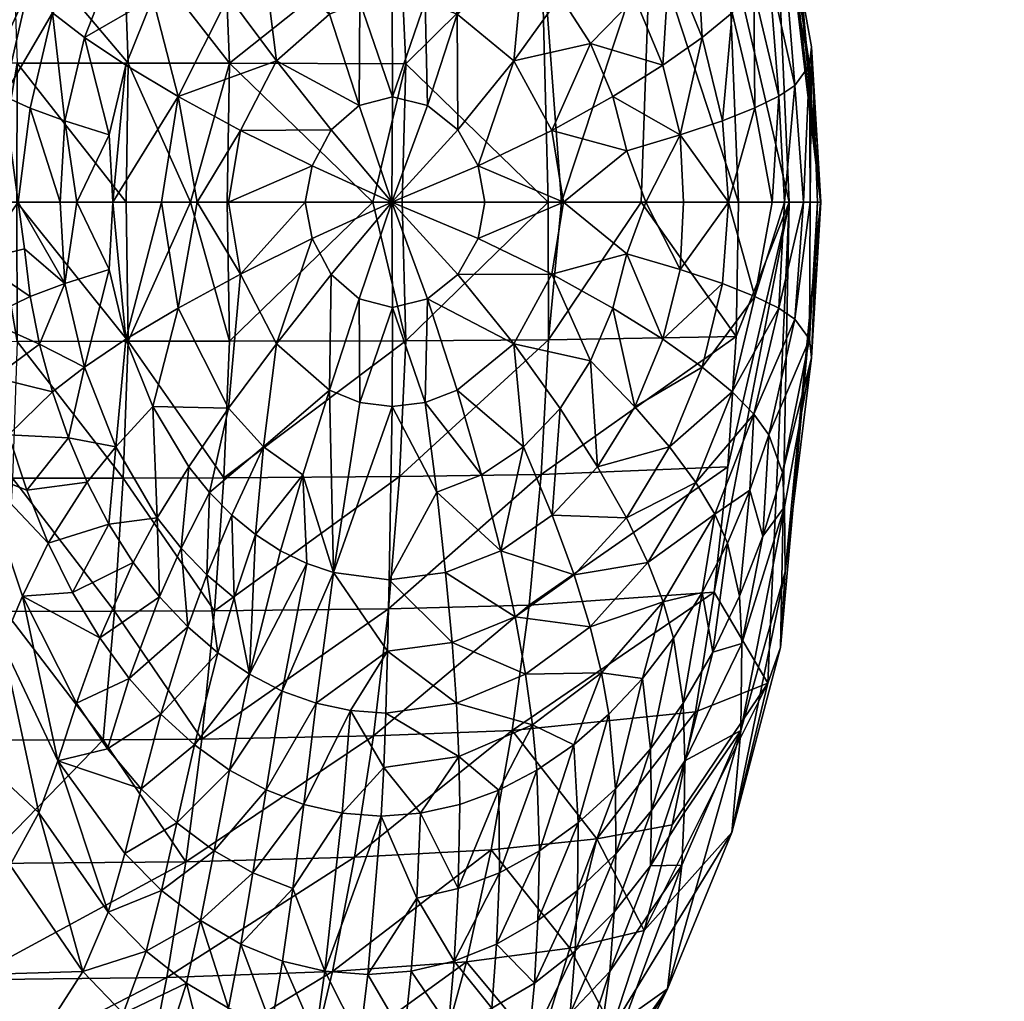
# Model space of a CAD drawing. Extents: x -0.031 to 0.115, y -0.13 to 0.13.
# Tile 24 of 256: x 0.03638 to 0.04208, y 0.00671 to 0.01239. Entities that reach past the tile are written whole.
import ezdxf

# ---------------------------------------------------------------- set-up
doc = ezdxf.new("R2010")
doc.units = 0
doc.layers.add('mesh', color=7, linetype='CONTINUOUS')

msp = doc.modelspace()

# ---------------------------------------------------------------- meshes
at = {"layer": 'mesh'}
mesh = msp.add_polyface(dxfattribs=at)
corners = [(0.0409647, 0.0104379, 0.0414145), (0.0410175, 0.0113383, 0.0391534), (0.0408125, 0.0091979, 0.0391653), (0.0410176, 0.0113383, 0.0410742), (0.0409995, 0.0113383, 0.0414094), (0.0409525, 0.0105449, 0.0421916), (0.0409576, 0.0113383, 0.0421854), (0.0408681, 0.0106618, 0.0429085), (0.0409187, 0.0113383, 0.0429054), (0.0407745, 0.0107249, 0.0432371), (0.0408075, 0.0113383, 0.0432291), (0.0406827, 0.0094058, 0.0421998), (0.040796, 0.0097726, 0.0421967), (0.040809, 0.009574, 0.0414203), (0.0407853, 0.0087599, 0.033473), (0.0410171, 0.0113383, 0.0317573), (0.0408352, 0.0113383, 0.0286405), (0.0410172, 0.0113383, 0.0333968), (0.040717, 0.0099923, 0.0429129), (0.0409647, 0.0122387, 0.0414145), (0.040796, 0.0129039, 0.0421967), (0.040809, 0.0131025, 0.0414203), (0.0409525, 0.0121316, 0.0421916), (0.0406827, 0.0132707, 0.0421998), (0.0408681, 0.0120147, 0.0429085), (0.0407745, 0.0119516, 0.0432371), (0.0407367, 0.0113383, 0.0434353), (0.040717, 0.0126842, 0.0429129), (0.0408125, 0.0134786, 0.0391653), (0.0407853, 0.0139166, 0.033473), (0.0407119, 0.0141226, 0.0288415), (0.087446, 0.0652568, 0.1151557), (0.0904497, 0.0651019, 0.113598), (0.0877754, 0.0652336, 0.1137616), (0.0904497, 0.0650996, 0.1149898), (0.0868546, 0.0652934, 0.1176904), (0.0904497, 0.0651022, 0.1175721), (0.0904497, 0.0651036, 0.1180028), (0.0867561, 0.0652993, 0.1181098)]
mesh.append_faces([[corners[k] for k in face] for face in [(0, 1, 2, 2), (0, 3, 1, 1), (0, 4, 3, 3), (5, 4, 0, 0), (5, 6, 4, 4), (7, 6, 5, 5), (7, 8, 6, 6), (9, 8, 7, 7), (9, 10, 8, 8), (11, 12, 13, 13), (14, 15, 16, 16), (17, 15, 14, 14), (2, 17, 14, 14), (1, 17, 2, 2), (5, 18, 7, 7), (5, 12, 18, 18), (0, 12, 5, 5), (0, 13, 12, 12), (2, 13, 0, 0), (19, 4, 6, 6), (19, 3, 4, 4), (1, 3, 19, 19), (20, 21, 22, 22), (20, 23, 21, 21), (10, 24, 8, 8), (10, 25, 24, 24), (26, 25, 10, 10), (25, 27, 24, 24), (22, 6, 8, 8), (22, 19, 6, 6), (21, 19, 22, 22), (21, 1, 19, 19), (28, 1, 21, 21), (28, 17, 1, 1), (29, 17, 28, 28), (29, 15, 17, 17), (30, 15, 29, 29), (30, 16, 15, 15), (24, 22, 8, 8), (24, 20, 22, 22), (27, 20, 24, 24), (31, 32, 33, 33), (34, 32, 31, 31), (35, 34, 31, 31), (36, 34, 35, 35), (37, 36, 38, 38)]])
mesh = msp.add_polyface(dxfattribs=at)
corners = [(0.0366394, 0.010867, 0.0438769), (0.0366127, 0.0113383, 0.0438668), (0.0367106, 0.0113383, 0.0439943), (0.0361315, 0.0110014, 0.0429752), (0.0356582, 0.0113383, 0.0402565), (0.0358665, 0.0113383, 0.0414999), (0.0355049, 0.0113383, 0.0392641), (0.0361551, 0.0129036, 0.0422732), (0.0360037, 0.0121314, 0.0422729), (0.0358865, 0.0122385, 0.0415074), (0.0363149, 0.012684, 0.0429764), (0.0365438, 0.0133113, 0.0429754), (0.0366433, 0.0131433, 0.0432967), (0.0369277, 0.0136526, 0.0432946), (0.0364253, 0.0125647, 0.0432974), (0.0362866, 0.0119515, 0.043297), (0.036169, 0.0120146, 0.0429759), (0.0365681, 0.0124354, 0.0435975), (0.0367704, 0.0129598, 0.0435969), (0.0364398, 0.0118837, 0.043597), (0.0366394, 0.0118095, 0.0438769), (0.0367542, 0.0122923, 0.0438773), (0.0362254, 0.0113383, 0.0157285), (0.0363615, 0.0113383, 0.0158196), (0.0363635, 0.0121437, 0.0158458), (0.0369771, 0.0129352, 0.0163754), (0.0362954, 0.0137079, 0.0161695), (0.0363379, 0.0129358, 0.0159689), (0.0369287, 0.0137067, 0.0165745), (0.0348891, 0.0121435, 0.0152607), (0.0370062, 0.0121435, 0.0162531), (0.0362372, 0.0144535, 0.0164426), (0.0359782, 0.0143972, 0.039265), (0.0360381, 0.0131022, 0.0415078), (0.0357214, 0.0134783, 0.0392668), (0.0362796, 0.0138924, 0.0415062), (0.0363941, 0.0136183, 0.0422719), (0.0367075, 0.0142387, 0.042269), (0.0368422, 0.013861, 0.0429731), (0.0363698, 0.0113383, 0.0435504), (0.0362582, 0.0113383, 0.0432875), (0.0361244, 0.0113383, 0.0429722)]
mesh.append_faces([[corners[k] for k in face] for face in [(0, 1, 2, 2), (3, 4, 5, 5), (3, 6, 4, 4), (7, 8, 9, 9), (7, 10, 8, 8), (11, 10, 7, 7), (11, 12, 10, 10), (13, 12, 11, 11), (14, 15, 16, 16), (17, 14, 18, 18), (17, 15, 14, 14), (19, 15, 17, 17), (19, 20, 1, 1), (17, 20, 19, 19), (17, 21, 20, 20), (20, 2, 1, 1), (9, 5, 4, 4), (8, 5, 9, 9), (8, 16, 5, 5), (10, 16, 8, 8), (10, 14, 16, 16), (12, 14, 10, 10), (12, 18, 14, 14), (22, 23, 24, 24), (25, 26, 27, 27), (25, 28, 26, 26), (24, 29, 22, 22), (30, 27, 24, 24), (30, 25, 27, 27), (28, 31, 26, 26), (32, 33, 34, 34), (35, 36, 33, 33), (37, 36, 35, 35), (37, 38, 36, 36), (33, 9, 34, 34), (33, 7, 9, 9), (36, 7, 33, 33), (36, 11, 7, 7), (38, 11, 36, 36), (39, 3, 40, 40), (3, 41, 40, 40), (19, 39, 15, 15), (19, 1, 39, 39), (16, 41, 5, 5), (15, 41, 16, 16), (15, 40, 41, 41), (39, 40, 15, 15)]])
mesh = msp.add_polyface(dxfattribs=at)
corners = [(0.0389131, 0.012427, 0.0445671), (0.039241, 0.0121574, 0.0445647), (0.0389168, 0.0117565, 0.0447052), (0.0406079, 0.0130053, 0.0429155), (0.0406827, 0.0132707, 0.0421998), (0.040796, 0.0129039, 0.0421967), (0.0407745, 0.0119516, 0.0432371), (0.0406312, 0.0125649, 0.043241), (0.040717, 0.0126842, 0.0429129), (0.0406367, 0.0118838, 0.0435453), (0.0405046, 0.0124356, 0.0435488), (0.0404483, 0.0118096, 0.0438342), (0.0403306, 0.0122924, 0.0438371), (0.0402031, 0.0117275, 0.0441048), (0.0401026, 0.0121316, 0.0441071), (0.0398142, 0.0119508, 0.0443556), (0.0396841, 0.0122571, 0.0443574), (0.0394599, 0.0117544, 0.0445627), (0.0397252, 0.0128697, 0.044113), (0.0395094, 0.0125316, 0.0443595), (0.0392959, 0.0127537, 0.0443618), (0.0399412, 0.0125219, 0.0441099), (0.0398925, 0.0131652, 0.0438448), (0.0401425, 0.0127549, 0.0438407), (0.0401638, 0.0132014, 0.0435554), (0.0402947, 0.01296, 0.043553), (0.0402634, 0.0134089, 0.0432486), (0.0404044, 0.0131434, 0.0432459), (0.0395898, 0.0134961, 0.0438492), (0.0394623, 0.0131504, 0.0441164), (0.0393169, 0.0132628, 0.0441182), (0.0390537, 0.0129165, 0.0443641), (0.039007, 0.0134291, 0.0441217), (0.0391647, 0.0133559, 0.0441199), (0.0387265, 0.0124976, 0.0445683), (0.0387943, 0.0130167, 0.0443664), (0.0387404, 0.0118975, 0.0447058), (0.0393995, 0.0129147, 0.0196785), (0.0385775, 0.0129269, 0.0181051), (0.0386155, 0.0121403, 0.0179915), (0.0395157, 0.0113383, 0.0196901), (0.0400322, 0.0128963, 0.0215639), (0.0394399, 0.0113383, 0.019549), (0.0404785, 0.0133115, 0.0429183), (0.0404807, 0.0128708, 0.0237396), (0.0408352, 0.0113383, 0.0286405), (0.0407119, 0.0141226, 0.0288415), (0.0405417, 0.0113383, 0.0236404)]
mesh.append_faces([[corners[k] for k in face] for face in [(0, 1, 2, 2), (3, 4, 5, 5), (6, 7, 8, 8), (9, 7, 6, 6), (9, 10, 7, 7), (11, 12, 10, 10), (13, 14, 12, 12), (15, 16, 14, 14), (17, 1, 16, 16), (18, 19, 20, 20), (18, 21, 19, 19), (22, 21, 18, 18), (22, 23, 21, 21), (24, 23, 22, 22), (24, 25, 23, 23), (26, 25, 24, 24), (26, 27, 25, 25), (18, 28, 22, 22), (20, 29, 18, 18), (20, 30, 29, 29), (31, 30, 20, 20), (32, 33, 31, 31), (0, 34, 35, 35), (2, 36, 0, 0), (37, 38, 39, 39), (37, 40, 41, 41), (39, 42, 37, 37), (3, 27, 43, 43), (44, 45, 46, 46), (8, 3, 5, 5), (7, 3, 8, 8), (7, 27, 3, 3), (10, 27, 7, 7), (10, 25, 27, 27), (12, 25, 10, 10), (12, 23, 25, 25), (14, 23, 12, 12), (14, 21, 23, 23), (16, 21, 14, 14), (16, 19, 21, 21), (1, 19, 16, 16), (1, 20, 19, 19), (0, 20, 1, 1), (0, 31, 20, 20), (35, 31, 0, 0), (35, 32, 31, 31), (47, 44, 41, 41)]])
mesh = msp.add_polyface(dxfattribs=at)
corners = [(0.0378664, 0.0121574, 0.0445726), (0.037658, 0.0117544, 0.044573), (0.0372967, 0.0119508, 0.0443757), (0.0365681, 0.0124354, 0.0435975), (0.0367704, 0.0129598, 0.0435969), (0.0369359, 0.0127547, 0.0438769), (0.0387943, 0.0130167, 0.0443664), (0.0387265, 0.0124976, 0.0445683), (0.0385189, 0.0135251, 0.0441268), (0.0389131, 0.012427, 0.0445671), (0.0387404, 0.0118975, 0.0447058), (0.0383494, 0.0124975, 0.0445704), (0.038536, 0.0125217, 0.0445694), (0.0385385, 0.0119475, 0.0447065), (0.0381969, 0.0134821, 0.0441299), (0.0380188, 0.0129165, 0.0443724), (0.0383452, 0.0118975, 0.044707), (0.0381722, 0.012427, 0.0445713), (0.0381832, 0.0117565, 0.0447074), (0.0371754, 0.0131651, 0.0438756), (0.0373575, 0.0128696, 0.0441365), (0.0376069, 0.0131503, 0.0441349), (0.0367542, 0.0122923, 0.0438773), (0.0371507, 0.0125218, 0.0441375), (0.037589, 0.0125315, 0.0443749), (0.0377902, 0.0127536, 0.0443739), (0.0369944, 0.0121315, 0.0441377), (0.0368961, 0.0117274, 0.0441374), (0.0370355, 0.0134233, 0.0435952), (0.0366433, 0.0131433, 0.0432967), (0.0378898, 0.0133558, 0.0441326), (0.0370062, 0.0121435, 0.0162531), (0.037368, 0.0113383, 0.0164928), (0.0375932, 0.0121429, 0.0167445), (0.0363635, 0.0121437, 0.0158458), (0.0369945, 0.0113383, 0.016243), (0.0386155, 0.0121403, 0.0179915), (0.0385775, 0.0129269, 0.0181051), (0.0375608, 0.0129336, 0.0168651), (0.0369287, 0.0137067, 0.0165745), (0.0369771, 0.0129352, 0.0163754), (0.0385141, 0.0136918, 0.0182895), (0.0393995, 0.0129147, 0.0196785)]
mesh.append_faces([[corners[k] for k in face] for face in [(0, 1, 2, 2), (3, 4, 5, 5), (6, 7, 8, 8), (9, 10, 7, 7), (11, 12, 13, 13), (14, 11, 15, 15), (8, 12, 11, 11), (7, 12, 8, 8), (7, 13, 12, 12), (10, 13, 7, 7), (16, 0, 17, 17), (16, 18, 0, 0), (19, 5, 4, 4), (19, 20, 5, 5), (21, 20, 19, 19), (5, 22, 3, 3), (5, 23, 22, 22), (20, 23, 5, 5), (20, 24, 23, 23), (21, 24, 20, 20), (21, 25, 24, 24), (18, 1, 0, 0), (22, 26, 27, 27), (23, 26, 22, 22), (23, 2, 26, 26), (24, 2, 23, 23), (24, 0, 2, 2), (25, 0, 24, 24), (25, 17, 0, 0), (28, 4, 29, 29), (28, 19, 4, 4), (30, 25, 21, 21), (15, 25, 30, 30), (15, 17, 25, 25), (11, 17, 15, 15), (11, 16, 17, 17), (13, 16, 11, 11), (31, 32, 33, 33), (34, 35, 31, 31), (36, 37, 33, 33), (38, 39, 40, 40), (33, 40, 31, 31), (33, 38, 40, 40), (37, 38, 33, 33), (37, 41, 38, 38), (42, 41, 37, 37)]])
mesh = msp.add_polyface(dxfattribs=at)
corners = [(0.0406367, 0.0107927, 0.0435453), (0.0407367, 0.0113383, 0.0434353), (0.0408075, 0.0113383, 0.0432291), (0.0394599, 0.0109221, 0.0445627), (0.0389168, 0.01092, 0.0447052), (0.0390346, 0.0111283, 0.0447046), (0.0398142, 0.0107257, 0.0443556), (0.0398948, 0.01104, 0.044354), (0.0385332, 0.0113383, 0.0447572), (0.0394399, 0.0113383, 0.019549), (0.0394421, 0.0105412, 0.0195757), (0.0395157, 0.0113383, 0.0196901), (0.0385929, 0.0113383, 0.017972), (0.0386155, 0.0105362, 0.0179915), (0.0399789, 0.0113383, 0.0214734), (0.0405284, 0.0105599, 0.0236662), (0.0406367, 0.0118838, 0.0435453), (0.0407745, 0.0119516, 0.0432371), (0.0398948, 0.0116366, 0.044354), (0.0398142, 0.0119508, 0.0443556), (0.0402031, 0.0117275, 0.0441048), (0.0394599, 0.0117544, 0.0445627), (0.0404483, 0.0118096, 0.0438342), (0.0405046, 0.0124356, 0.0435488), (0.0403306, 0.0122924, 0.0438371), (0.0401026, 0.0121316, 0.0441071), (0.0396841, 0.0122571, 0.0443574), (0.0390346, 0.0115483, 0.0447046), (0.039241, 0.0121574, 0.0445647), (0.0389168, 0.0117565, 0.0447052), (0.0400322, 0.0128963, 0.0215639), (0.0393995, 0.0129147, 0.0196785), (0.0386155, 0.0121403, 0.0179915), (0.0390733, 0.0113383, 0.0446954), (0.0395291, 0.0113383, 0.0445645), (0.0404831, 0.0113383, 0.0438293), (0.0404483, 0.0108669, 0.0438342), (0.0402031, 0.010949, 0.0441048), (0.0402231, 0.0113383, 0.0440893), (0.0400055, 0.0113383, 0.044294), (0.0405417, 0.0113383, 0.0236404), (0.0408352, 0.0113383, 0.0286405), (0.0404807, 0.0128708, 0.0237396)]
mesh.append_faces([[corners[k] for k in face] for face in [(0, 1, 2, 2), (3, 4, 5, 5), (6, 3, 7, 7), (4, 8, 5, 5), (9, 10, 11, 11), (12, 13, 9, 9), (10, 14, 11, 11), (10, 15, 14, 14), (1, 16, 17, 17), (18, 19, 20, 20), (21, 19, 18, 18), (22, 23, 16, 16), (20, 24, 22, 22), (19, 25, 20, 20), (21, 26, 19, 19), (27, 28, 21, 21), (27, 29, 28, 28), (27, 8, 29, 29), (30, 11, 14, 14), (31, 9, 11, 11), (32, 12, 9, 9), (5, 33, 34, 34), (0, 35, 1, 1), (36, 35, 0, 0), (37, 35, 36, 36), (37, 38, 35, 35), (39, 38, 37, 37), (34, 7, 3, 3), (39, 7, 34, 34), (3, 5, 34, 34), (5, 8, 33, 33), (15, 40, 14, 14), (41, 40, 15, 15), (37, 7, 39, 39), (35, 16, 1, 1), (35, 22, 16, 16), (35, 20, 22, 22), (38, 20, 35, 35), (38, 39, 20, 20), (18, 20, 39, 39), (21, 34, 27, 27), (18, 34, 21, 21), (18, 39, 34, 34), (34, 33, 27, 27), (30, 14, 40, 40), (42, 40, 41, 41)]])
mesh = msp.add_polyface(dxfattribs=at)
corners = [(0.0381832, 0.01092, 0.0447074), (0.0385332, 0.0113383, 0.0447572), (0.0383452, 0.010779, 0.044707), (0.0385385, 0.010729, 0.0447065), (0.0387404, 0.010779, 0.0447058), (0.0372967, 0.0107258, 0.0443757), (0.0372, 0.0113383, 0.0443616), (0.0374063, 0.0113383, 0.0444933), (0.0369944, 0.010545, 0.0441377), (0.0380722, 0.0111283, 0.0447075), (0.037658, 0.0109222, 0.044573), (0.0375879, 0.0113383, 0.0445589), (0.0366394, 0.010867, 0.0438769), (0.0367106, 0.0113383, 0.0439943), (0.0368961, 0.0109491, 0.0441374), (0.0389168, 0.01092, 0.0447052), (0.0370062, 0.010533, 0.0162531), (0.0369945, 0.0113383, 0.016243), (0.0363615, 0.0113383, 0.0158196), (0.0375932, 0.0105336, 0.0167445), (0.0375794, 0.0113383, 0.016726), (0.037368, 0.0113383, 0.0164928), (0.038424, 0.0113383, 0.0176575), (0.0385929, 0.0113383, 0.017972), (0.0386155, 0.0105362, 0.0179915), (0.0389168, 0.0117565, 0.0447052), (0.0387404, 0.0118975, 0.0447058), (0.0385385, 0.0119475, 0.0447065), (0.0381832, 0.0117565, 0.0447074), (0.0383452, 0.0118975, 0.044707), (0.0380722, 0.0115482, 0.0447075), (0.037658, 0.0117544, 0.044573), (0.0372967, 0.0119508, 0.0443757), (0.0366394, 0.0118095, 0.0438769), (0.0368961, 0.0117274, 0.0441374), (0.0367542, 0.0122923, 0.0438773), (0.0375932, 0.0121429, 0.0167445), (0.0370062, 0.0121435, 0.0162531), (0.0363635, 0.0121437, 0.0158458), (0.0386155, 0.0121403, 0.0179915), (0.038033, 0.0113383, 0.0446987), (0.0369191, 0.0113383, 0.0441823), (0.0390346, 0.0115483, 0.0447046), (0.0390733, 0.0113383, 0.0446954), (0.0369944, 0.0121315, 0.0441377)]
mesh.append_faces([[corners[k] for k in face] for face in [(0, 1, 2, 2), (3, 1, 4, 4), (5, 6, 7, 7), (5, 8, 6, 6), (9, 1, 0, 0), (10, 7, 11, 11), (10, 5, 7, 7), (12, 13, 14, 14), (1, 15, 4, 4), (16, 17, 18, 18), (19, 20, 21, 21), (19, 22, 20, 20), (23, 22, 24, 24), (16, 21, 17, 17), (16, 19, 21, 21), (25, 1, 26, 26), (26, 1, 27, 27), (1, 28, 29, 29), (28, 30, 31, 31), (1, 30, 28, 28), (32, 7, 6, 6), (31, 7, 32, 32), (31, 11, 7, 7), (30, 11, 31, 31), (33, 34, 13, 13), (35, 34, 33, 33), (27, 1, 29, 29), (36, 20, 22, 22), (36, 21, 20, 20), (37, 17, 21, 21), (38, 18, 17, 17), (39, 36, 22, 22), (22, 23, 39, 39), (9, 40, 1, 1), (10, 40, 9, 9), (11, 40, 10, 10), (14, 13, 41, 41), (8, 41, 6, 6), (8, 14, 41, 41), (42, 43, 1, 1), (30, 1, 40, 40), (34, 41, 13, 13), (44, 41, 34, 34), (44, 32, 41, 41), (32, 6, 41, 41), (30, 40, 11, 11)]])
mesh = msp.add_polyface(dxfattribs=at)
corners = [(0.0365681, 0.0102411, 0.0435975), (0.0363149, 0.0099925, 0.0429764), (0.0362307, 0.0103241, 0.0429763), (0.0366607, 0.0099734, 0.0435973), (0.0365999, 0.0081045, 0.0415027), (0.0362796, 0.0087841, 0.0415062), (0.0363941, 0.0090583, 0.0422719), (0.0368422, 0.0088155, 0.0429731), (0.0366852, 0.0090785, 0.0429744), (0.0367075, 0.0084378, 0.042269), (0.0359782, 0.0082793, 0.039265), (0.0357214, 0.0091982, 0.0392668), (0.0360381, 0.0095743, 0.0415078), (0.0359504, 0.0099993, 0.0415078), (0.0361551, 0.0097729, 0.0422732), (0.0355621, 0.0102275, 0.0392663), (0.0365438, 0.0093652, 0.0429754), (0.0364198, 0.0096714, 0.0429761), (0.0367704, 0.0097167, 0.0435969), (0.0367542, 0.0103842, 0.0438773), (0.036494, 0.0105157, 0.0435974), (0.036169, 0.0106619, 0.0429759), (0.0358865, 0.0104381, 0.0415074), (0.0364398, 0.0107928, 0.043597), (0.036407, 0.0110684, 0.0435964), (0.0366394, 0.010867, 0.0438769), (0.0361315, 0.0110014, 0.0429752), (0.0355049, 0.0113383, 0.0392641), (0.0348891, 0.0105331, 0.0152607), (0.0363635, 0.0105328, 0.0158458), (0.0362254, 0.0113383, 0.0157285), (0.0363615, 0.0113383, 0.0158196), (0.0370062, 0.010533, 0.0162531), (0.0369771, 0.0097414, 0.0163754), (0.0363379, 0.0097408, 0.0159689), (0.0369287, 0.0089698, 0.0165745), (0.0362954, 0.0089687, 0.0161695), (0.0348418, 0.0089699, 0.0155836), (0.0363698, 0.0113383, 0.0435504), (0.0366127, 0.0113383, 0.0438668), (0.0358665, 0.0113383, 0.0414999), (0.0361244, 0.0113383, 0.0429722)]
mesh.append_faces([[corners[k] for k in face] for face in [(0, 1, 2, 2), (3, 1, 0, 0), (4, 5, 6, 6), (7, 6, 8, 8), (9, 4, 6, 6), (10, 11, 5, 5), (12, 13, 14, 14), (12, 15, 13, 13), (16, 17, 18, 18), (14, 17, 16, 16), (6, 16, 8, 8), (6, 14, 16, 16), (5, 14, 6, 6), (5, 12, 14, 14), (11, 12, 5, 5), (0, 19, 3, 3), (0, 20, 19, 19), (2, 20, 0, 0), (2, 21, 20, 20), (22, 21, 2, 2), (23, 24, 25, 25), (23, 26, 24, 24), (20, 25, 19, 19), (20, 23, 25, 25), (21, 23, 20, 20), (21, 26, 23, 23), (22, 26, 21, 21), (22, 27, 26, 26), (28, 29, 30, 30), (29, 31, 30, 30), (29, 32, 31, 31), (33, 32, 29, 29), (34, 33, 29, 29), (35, 33, 34, 34), (34, 36, 35, 35), (34, 37, 36, 36), (17, 3, 18, 18), (17, 1, 3, 3), (14, 1, 17, 17), (14, 2, 1, 1), (13, 2, 14, 14), (13, 22, 2, 2), (38, 24, 26, 26), (38, 25, 24, 24), (38, 39, 25, 25), (40, 41, 26, 26)]])
mesh = msp.add_polyface(dxfattribs=at)
corners = [(0.037658, 0.0109222, 0.044573), (0.0378664, 0.0105192, 0.0445726), (0.037589, 0.010145, 0.0443749), (0.0377902, 0.0099229, 0.0443739), (0.0376069, 0.0095262, 0.0441349), (0.0374774, 0.0096574, 0.0441358), (0.0383452, 0.010779, 0.044707), (0.0385385, 0.010729, 0.0447065), (0.0383494, 0.010179, 0.0445704), (0.0385332, 0.0113383, 0.0447572), (0.0381722, 0.0102496, 0.0445713), (0.0373575, 0.009807, 0.0441365), (0.0373137, 0.0093352, 0.0438746), (0.0367542, 0.0103842, 0.0438773), (0.0369359, 0.0099218, 0.0438769), (0.0366607, 0.0099734, 0.0435973), (0.0369944, 0.010545, 0.0441377), (0.0371507, 0.0101548, 0.0441375), (0.0372967, 0.0107258, 0.0443757), (0.0371754, 0.0095115, 0.0438756), (0.0381832, 0.01092, 0.0447074), (0.0380722, 0.0111283, 0.0447075), (0.0368961, 0.0109491, 0.0441374), (0.0366394, 0.010867, 0.0438769), (0.0387265, 0.010179, 0.0445683), (0.0387404, 0.010779, 0.0447058), (0.0389131, 0.0102495, 0.0445671), (0.038536, 0.0101548, 0.0445694), (0.0381969, 0.0091944, 0.0441299), (0.0380188, 0.0097601, 0.0443724), (0.0377447, 0.0094138, 0.0441338), (0.0387943, 0.0096598, 0.0443664), (0.0386155, 0.0105362, 0.0179915), (0.038424, 0.0113383, 0.0176575), (0.0375932, 0.0105336, 0.0167445), (0.0375608, 0.0097429, 0.0168651), (0.0370062, 0.010533, 0.0162531), (0.0385775, 0.0097496, 0.0181051), (0.0394421, 0.0105412, 0.0195757), (0.0369771, 0.0097414, 0.0163754), (0.0368958, 0.0094752, 0.0435962), (0.0367704, 0.0097167, 0.0435969)]
mesh.append_faces([[corners[k] for k in face] for face in [(0, 1, 2, 2), (3, 4, 5, 5), (6, 7, 8, 8), (6, 9, 7, 7), (3, 1, 10, 10), (3, 2, 1, 1), (5, 2, 3, 3), (5, 11, 2, 2), (12, 11, 5, 5), (13, 14, 15, 15), (16, 14, 13, 13), (17, 16, 18, 18), (17, 14, 16, 16), (19, 14, 17, 17), (10, 6, 8, 8), (10, 20, 6, 6), (1, 20, 10, 10), (1, 21, 20, 20), (0, 21, 1, 1), (2, 18, 0, 0), (2, 17, 18, 18), (11, 17, 2, 2), (11, 19, 17, 17), (12, 19, 11, 11), (13, 22, 16, 16), (13, 23, 22, 22), (24, 25, 26, 26), (24, 7, 25, 25), (27, 7, 24, 24), (27, 8, 7, 7), (28, 8, 27, 27), (28, 10, 8, 8), (29, 10, 28, 28), (29, 3, 10, 10), (30, 3, 29, 29), (30, 4, 3, 3), (24, 31, 27, 27), (32, 33, 34, 34), (35, 34, 36, 36), (35, 32, 34, 34), (37, 32, 35, 35), (37, 38, 32, 32), (39, 35, 36, 36), (40, 14, 19, 19), (41, 14, 40, 40), (41, 15, 14, 14)]])
mesh = msp.add_polyface(dxfattribs=at)
corners = [(0.0406079, 0.0096712, 0.0429155), (0.0404785, 0.009365, 0.0429183), (0.0404044, 0.0095331, 0.0432459), (0.040548, 0.009058, 0.0422031), (0.0406827, 0.0094058, 0.0421998), (0.0403305, 0.0090783, 0.0429213), (0.0401655, 0.0088153, 0.0429244), (0.0401061, 0.0090238, 0.0432515), (0.0402212, 0.0084376, 0.0422104), (0.0403937, 0.0087338, 0.0422066), (0.040809, 0.009574, 0.0414203), (0.0405559, 0.008279, 0.0391736), (0.0405604, 0.0087838, 0.0414274), (0.0400172, 0.0092531, 0.0435579), (0.0396835, 0.0088795, 0.0435632), (0.0395898, 0.0091805, 0.0438492), (0.0394623, 0.0095262, 0.0441164), (0.0397252, 0.0098069, 0.044113), (0.0398925, 0.0095113, 0.0438448), (0.0399853, 0.0085799, 0.0429278), (0.039749, 0.0086137, 0.0432575), (0.040717, 0.0099923, 0.0429129), (0.0402947, 0.0097165, 0.043553), (0.0392484, 0.0089382, 0.0438538), (0.0388457, 0.0091944, 0.0441235), (0.0391647, 0.0093207, 0.0441199), (0.0388832, 0.0087894, 0.0438584), (0.0393086, 0.0086059, 0.0435687), (0.0389083, 0.0084378, 0.0435743), (0.0387943, 0.0096598, 0.0443664), (0.0390537, 0.00976, 0.0443641), (0.0392959, 0.0099229, 0.0443618), (0.0393287, 0.0090061, 0.0198449), (0.0393995, 0.0097618, 0.0196785), (0.0385141, 0.0089847, 0.0182895), (0.0407853, 0.0087599, 0.033473), (0.0408352, 0.0113383, 0.0286405), (0.0407119, 0.0085539, 0.0288415), (0.0404016, 0.0090802, 0.0238577), (0.0404807, 0.0098057, 0.0237396), (0.0392316, 0.0082801, 0.0200702), (0.040293, 0.0083879, 0.0240175), (0.0408125, 0.0091979, 0.0391653)]
mesh.append_faces([[corners[k] for k in face] for face in [(0, 1, 2, 2), (0, 3, 1, 1), (4, 3, 0, 0), (5, 6, 7, 7), (5, 8, 6, 6), (9, 8, 5, 5), (10, 11, 12, 12), (12, 4, 10, 10), (12, 3, 4, 4), (9, 3, 12, 12), (9, 1, 3, 3), (5, 1, 9, 9), (5, 2, 1, 1), (7, 2, 5, 5), (7, 13, 2, 2), (14, 13, 7, 7), (14, 15, 13, 13), (16, 17, 18, 18), (19, 7, 6, 6), (20, 7, 19, 19), (20, 14, 7, 7), (0, 21, 4, 4), (13, 22, 2, 2), (13, 18, 22, 22), (15, 18, 13, 13), (15, 16, 18, 18), (23, 24, 25, 25), (23, 26, 24, 24), (27, 26, 23, 23), (27, 28, 26, 26), (15, 25, 16, 16), (15, 23, 25, 25), (14, 23, 15, 15), (14, 27, 23, 23), (20, 27, 14, 14), (29, 25, 24, 24), (30, 25, 29, 29), (30, 31, 25, 25), (32, 33, 34, 34), (35, 36, 37, 37), (36, 38, 37, 37), (32, 39, 33, 33), (32, 38, 39, 39), (40, 38, 32, 32), (40, 41, 38, 38), (42, 11, 10, 10)]])
mesh = msp.add_polyface(dxfattribs=at)
corners = [(0.0406367, 0.0107927, 0.0435453), (0.0408075, 0.0113383, 0.0432291), (0.0407745, 0.0107249, 0.0432371), (0.0399412, 0.0101546, 0.0441099), (0.0401026, 0.0105449, 0.0441071), (0.0403306, 0.0103841, 0.0438371), (0.0398142, 0.0107257, 0.0443556), (0.0396841, 0.0104194, 0.0443574), (0.0401425, 0.0099217, 0.0438407), (0.0405046, 0.010241, 0.0435488), (0.0397252, 0.0098069, 0.044113), (0.0395094, 0.0101449, 0.0443595), (0.039241, 0.0105191, 0.0445647), (0.0389168, 0.01092, 0.0447052), (0.0394599, 0.0109221, 0.0445627), (0.0402947, 0.0097165, 0.043553), (0.0406312, 0.0101116, 0.043241), (0.0398925, 0.0095113, 0.0438448), (0.0394623, 0.0095262, 0.0441164), (0.0406827, 0.0094058, 0.0421998), (0.040717, 0.0099923, 0.0429129), (0.040796, 0.0097726, 0.0421967), (0.0406079, 0.0096712, 0.0429155), (0.0404044, 0.0095331, 0.0432459), (0.0398948, 0.01104, 0.044354), (0.0392959, 0.0099229, 0.0443618), (0.0391647, 0.0093207, 0.0441199), (0.0387265, 0.010179, 0.0445683), (0.0390537, 0.00976, 0.0443641), (0.0387943, 0.0096598, 0.0443664), (0.0389131, 0.0102495, 0.0445671), (0.0387404, 0.010779, 0.0447058), (0.0394399, 0.0113383, 0.019549), (0.0386155, 0.0105362, 0.0179915), (0.0394421, 0.0105412, 0.0195757), (0.0393995, 0.0097618, 0.0196785), (0.0385775, 0.0097496, 0.0181051), (0.0408352, 0.0113383, 0.0286405), (0.0404807, 0.0098057, 0.0237396), (0.0404016, 0.0090802, 0.0238577), (0.0405284, 0.0105599, 0.0236662), (0.0402031, 0.010949, 0.0441048), (0.0404483, 0.0108669, 0.0438342), (0.0408681, 0.0106618, 0.0429085)]
mesh.append_faces([[corners[k] for k in face] for face in [(0, 1, 2, 2), (3, 4, 5, 5), (3, 6, 4, 4), (7, 6, 3, 3), (8, 5, 9, 9), (8, 3, 5, 5), (10, 3, 8, 8), (10, 7, 3, 3), (11, 7, 10, 10), (12, 13, 14, 14), (15, 9, 16, 16), (15, 8, 9, 9), (17, 8, 15, 15), (17, 10, 8, 8), (18, 11, 10, 10), (19, 20, 21, 21), (22, 16, 20, 20), (23, 16, 22, 22), (23, 15, 16, 16), (6, 24, 4, 4), (7, 14, 6, 6), (7, 12, 14, 14), (11, 12, 7, 7), (11, 25, 12, 12), (18, 25, 11, 11), (18, 26, 25, 25), (27, 28, 29, 29), (30, 28, 27, 27), (30, 25, 28, 28), (30, 12, 25, 25), (31, 12, 30, 30), (31, 13, 12, 12), (32, 33, 34, 34), (35, 34, 36, 36), (37, 38, 39, 39), (40, 38, 37, 37), (35, 40, 34, 34), (35, 38, 40, 40), (41, 4, 24, 24), (42, 4, 41, 41), (42, 5, 4, 4), (0, 5, 42, 42), (0, 9, 5, 5), (2, 9, 0, 0), (2, 16, 9, 9), (43, 16, 2, 2), (43, 20, 16, 16)]])
mesh = msp.add_polyface(dxfattribs=at)
corners = [(0.0381969, 0.0091944, 0.0441299), (0.0380949, 0.0084378, 0.0435845), (0.037899, 0.0085084, 0.0435868), (0.0380409, 0.0092474, 0.0441313), (0.0377089, 0.008606, 0.0435889), (0.0378898, 0.0093207, 0.0441326), (0.0380188, 0.0097601, 0.0443724), (0.0377447, 0.0094138, 0.0441338), (0.0376213, 0.009048, 0.043872), (0.0375262, 0.0087299, 0.0435908), (0.0374628, 0.0091805, 0.0438734), (0.0374774, 0.0096574, 0.0441358), (0.0376069, 0.0095262, 0.0441349), (0.0373137, 0.0093352, 0.0438746), (0.0373521, 0.0088796, 0.0435925), (0.0368422, 0.0088155, 0.0429731), (0.0366852, 0.0090785, 0.0429744), (0.0370355, 0.0092532, 0.0435952), (0.0367075, 0.0084378, 0.042269), (0.0363941, 0.0090583, 0.0422719), (0.0365438, 0.0093652, 0.0429754), (0.0367704, 0.0097167, 0.0435969), (0.0368958, 0.0094752, 0.0435962), (0.037188, 0.0090542, 0.043594), (0.0371754, 0.0095115, 0.0438756), (0.0370132, 0.0085801, 0.0429714), (0.0371966, 0.0083736, 0.0429694), (0.038509, 0.0087388, 0.0438628), (0.0385189, 0.0091515, 0.0441268), (0.038536, 0.0101548, 0.0445694), (0.0387943, 0.0096598, 0.0443664), (0.0388832, 0.0087894, 0.0438584), (0.0388457, 0.0091944, 0.0441235), (0.0375069, 0.0089727, 0.0170612), (0.0375608, 0.0097429, 0.0168651), (0.0369771, 0.0097414, 0.0163754), (0.0385775, 0.0097496, 0.0181051), (0.0385141, 0.0089847, 0.0182895), (0.0393995, 0.0097618, 0.0196785), (0.0369287, 0.0089698, 0.0165745), (0.0374331, 0.0082295, 0.0173272), (0.0384272, 0.008248, 0.0185393), (0.0393287, 0.0090061, 0.0198449)]
mesh.append_faces([[corners[k] for k in face] for face in [(0, 1, 2, 2), (3, 4, 5, 5), (3, 2, 4, 4), (3, 0, 2, 2), (3, 6, 0, 0), (5, 6, 3, 3), (5, 7, 6, 6), (4, 7, 5, 5), (4, 8, 7, 7), (9, 8, 4, 4), (10, 11, 12, 12), (10, 13, 11, 11), (14, 13, 10, 10), (15, 16, 17, 17), (18, 19, 15, 15), (20, 21, 22, 22), (16, 22, 17, 17), (16, 20, 22, 22), (13, 23, 24, 24), (14, 23, 13, 13), (14, 25, 23, 23), (8, 12, 7, 7), (8, 10, 12, 12), (9, 10, 8, 8), (9, 14, 10, 10), (26, 14, 9, 9), (26, 25, 14, 14), (0, 27, 1, 1), (0, 28, 27, 27), (29, 28, 0, 0), (29, 30, 28, 28), (28, 31, 27, 27), (28, 32, 31, 31), (30, 32, 28, 28), (33, 34, 35, 35), (33, 36, 34, 34), (37, 36, 33, 33), (37, 38, 36, 36), (39, 33, 35, 35), (40, 33, 39, 39), (40, 37, 33, 33), (41, 42, 37, 37), (15, 23, 25, 25), (17, 23, 15, 15), (17, 24, 23, 23), (22, 24, 17, 17)]])
mesh = msp.add_polyface(dxfattribs=at)
corners = [(0.0405559, 0.008279, 0.0391736), (0.0402277, 0.0078035, 0.0405479), (0.0402301, 0.0081043, 0.0414357), (0.039614, 0.0077458, 0.0422226), (0.0395871, 0.0081967, 0.0429347), (0.0397917, 0.0083735, 0.0429312), (0.0391567, 0.0074561, 0.0422311), (0.0393736, 0.0080504, 0.0429383), (0.0393891, 0.0075834, 0.0422268), (0.0391533, 0.0079353, 0.0429419), (0.0389283, 0.0078521, 0.0429454), (0.0389191, 0.0073644, 0.0422354), (0.0403937, 0.0087338, 0.0422066), (0.0402212, 0.0084376, 0.0422104), (0.0405604, 0.0087838, 0.0414274), (0.0402135, 0.0074995, 0.0391831), (0.0400323, 0.0074959, 0.0405527), (0.0400379, 0.0078169, 0.0414401), (0.0400323, 0.0081735, 0.0422143), (0.0401655, 0.0088153, 0.0429244), (0.0399853, 0.0085799, 0.0429278), (0.039349, 0.0083134, 0.0432639), (0.0389083, 0.0084378, 0.0435743), (0.0393086, 0.0086059, 0.0435687), (0.0389228, 0.0081288, 0.0432702), (0.039749, 0.0086137, 0.0432575), (0.0392316, 0.0082801, 0.0200702), (0.03911, 0.0075897, 0.0203495), (0.0397209, 0.0076521, 0.0221438), (0.0407119, 0.0085539, 0.0288415), (0.040293, 0.0083879, 0.0240175), (0.0401569, 0.0077334, 0.0242162), (0.0404016, 0.0090802, 0.0238577), (0.0399952, 0.0071214, 0.024451), (0.040504, 0.0076897, 0.0335557), (0.0407853, 0.0087599, 0.033473), (0.0408125, 0.0091979, 0.0391653), (0.0398291, 0.0079428, 0.0422184), (0.0396099, 0.0073541, 0.0414495), (0.0398304, 0.0075667, 0.0414447), (0.0398209, 0.0072288, 0.0405578), (0.0401314, 0.0067835, 0.0336636)]
mesh.append_faces([[corners[k] for k in face] for face in [(0, 1, 2, 2), (3, 4, 5, 5), (6, 7, 8, 8), (9, 7, 6, 6), (10, 9, 11, 11), (12, 2, 13, 13), (14, 2, 12, 12), (14, 0, 2, 2), (15, 1, 0, 0), (16, 1, 15, 15), (16, 2, 1, 1), (17, 2, 16, 16), (17, 13, 2, 2), (18, 13, 17, 17), (18, 19, 13, 13), (20, 19, 18, 18), (21, 22, 23, 23), (21, 24, 22, 22), (25, 21, 23, 23), (26, 27, 28, 28), (29, 30, 31, 31), (29, 32, 30, 30), (28, 30, 26, 26), (28, 31, 30, 30), (33, 29, 31, 31), (34, 29, 33, 33), (34, 35, 29, 29), (36, 35, 34, 34), (37, 3, 5, 5), (37, 38, 3, 3), (39, 38, 37, 37), (25, 4, 21, 21), (25, 5, 4, 4), (20, 5, 25, 25), (20, 37, 5, 5), (18, 37, 20, 20), (18, 39, 37, 37), (17, 39, 18, 18), (16, 40, 17, 17), (8, 4, 3, 3), (7, 4, 8, 8), (7, 21, 4, 4), (9, 21, 7, 7), (9, 24, 21, 21), (10, 24, 9, 9), (34, 0, 36, 36), (34, 41, 0, 0)]])
mesh = msp.add_polyface(dxfattribs=at)
corners = [(0.0367445, 0.0068843, 0.0392547), (0.0357695, 0.0068552, 0.0348388), (0.036323, 0.0074998, 0.0392609), (0.0362556, 0.0061252, 0.0347167), (0.0372243, 0.0064405, 0.0392467), (0.0369784, 0.0066407, 0.0392509), (0.0373448, 0.0068166, 0.0406078), (0.0371117, 0.0070024, 0.0406118), (0.036811, 0.0055747, 0.0345748), (0.0374797, 0.006284, 0.0392422), (0.0370823, 0.0079429, 0.0422644), (0.037391, 0.0081968, 0.0429671), (0.0372884, 0.007746, 0.0422616), (0.0371966, 0.0083736, 0.0429694), (0.0368881, 0.0081737, 0.0422669), (0.0372008, 0.0073543, 0.0414941), (0.0374256, 0.0071796, 0.0414905), (0.0368902, 0.007229, 0.0406154), (0.0364905, 0.0078038, 0.0406213), (0.0359782, 0.0082793, 0.039265), (0.0369869, 0.0075669, 0.0414974), (0.0365999, 0.0081045, 0.0415027), (0.0362796, 0.0087841, 0.0415062), (0.0353778, 0.0077474, 0.0349353), (0.035561, 0.0072816, 0.0348904), (0.0355123, 0.006605, 0.0328391), (0.0360053, 0.0058064, 0.032475), (0.0357478, 0.0061855, 0.0326653), (0.0370132, 0.0085801, 0.0429714), (0.0374331, 0.0082295, 0.0173272), (0.0368623, 0.008225, 0.0168452), (0.0373408, 0.0075198, 0.0176577), (0.0369287, 0.0089698, 0.0165745), (0.0362954, 0.0089687, 0.0161695), (0.0362372, 0.008223, 0.0164426), (0.0347509, 0.0075118, 0.0161996), (0.0361645, 0.0075104, 0.016783), (0.0360784, 0.0068372, 0.0171856), (0.0372317, 0.0068504, 0.018047), (0.0359802, 0.0062099, 0.0176453), (0.0371071, 0.0062276, 0.0184897), (0.0358711, 0.0056352, 0.0181569), (0.0369687, 0.0056581, 0.0189801), (0.0367075, 0.0084378, 0.042269), (0.0368422, 0.0088155, 0.0429731)]
mesh.append_faces([[corners[k] for k in face] for face in [(0, 1, 2, 2), (0, 3, 1, 1), (4, 5, 6, 6), (5, 7, 6, 6), (8, 4, 9, 9), (3, 5, 4, 4), (0, 5, 3, 3), (0, 7, 5, 5), (10, 11, 12, 12), (10, 13, 11, 11), (14, 13, 10, 10), (7, 15, 16, 16), (7, 17, 15, 15), (0, 17, 7, 7), (0, 18, 17, 17), (2, 18, 0, 0), (2, 19, 18, 18), (17, 20, 15, 15), (17, 21, 20, 20), (18, 21, 17, 17), (18, 22, 21, 21), (19, 22, 18, 18), (2, 23, 19, 19), (1, 24, 2, 2), (3, 25, 1, 1), (26, 27, 3, 3), (14, 28, 13, 13), (29, 30, 31, 31), (32, 30, 29, 29), (32, 33, 30, 30), (34, 35, 36, 36), (34, 30, 33, 33), (36, 30, 34, 34), (36, 31, 30, 30), (37, 31, 36, 36), (37, 38, 31, 31), (39, 38, 37, 37), (39, 40, 38, 38), (41, 40, 39, 39), (41, 42, 40, 40), (20, 12, 15, 15), (20, 10, 12, 12), (21, 10, 20, 20), (21, 14, 10, 10), (43, 14, 21, 21), (43, 28, 14, 14), (44, 28, 43, 43)]])
mesh = msp.add_polyface(dxfattribs=at)
corners = [(0.038247, 0.0078017, 0.0429557), (0.0381463, 0.0068863, 0.0414781), (0.037961, 0.0073644, 0.0422515), (0.0377295, 0.0074561, 0.0422551), (0.0380242, 0.0078522, 0.0429588), (0.0378063, 0.0079354, 0.0429618), (0.0375047, 0.0075835, 0.0422585), (0.0375947, 0.0080505, 0.0429646), (0.0372884, 0.007746, 0.0422616), (0.037391, 0.0081968, 0.0429671), (0.0380949, 0.0084378, 0.0435845), (0.037899, 0.0085084, 0.0435868), (0.0377089, 0.008606, 0.0435889), (0.0375262, 0.0087299, 0.0435908), (0.0371966, 0.0083736, 0.0429694), (0.0384731, 0.0077847, 0.0429524), (0.038487, 0.008066, 0.0432764), (0.0382953, 0.0083949, 0.0435821), (0.0384987, 0.0083805, 0.0435796), (0.038509, 0.0087388, 0.0438628), (0.0387009, 0.0078017, 0.0429489), (0.0386785, 0.0073089, 0.0422396), (0.0389228, 0.0081288, 0.0432702), (0.0389083, 0.0084378, 0.0435743), (0.0388832, 0.0087894, 0.0438584), (0.0384272, 0.008248, 0.0185393), (0.0385141, 0.0089847, 0.0182895), (0.0374331, 0.0082295, 0.0173272), (0.0392316, 0.0082801, 0.0200702), (0.0393287, 0.0090061, 0.0198449), (0.0381899, 0.0068845, 0.0192133), (0.03911, 0.0075897, 0.0203495), (0.0383186, 0.0075458, 0.018849), (0.0389659, 0.0069409, 0.0206783), (0.0372317, 0.0068504, 0.018047), (0.0373408, 0.0075198, 0.0176577), (0.0389283, 0.0078521, 0.0429454), (0.0389191, 0.0073644, 0.0422354), (0.0388942, 0.0069452, 0.041464), (0.0376595, 0.0070432, 0.0414866), (0.0374256, 0.0071796, 0.0414905), (0.0372008, 0.0073543, 0.0414941)]
mesh.append_faces([[corners[k] for k in face] for face in [(0, 1, 2, 2), (3, 4, 2, 2), (3, 5, 4, 4), (6, 5, 3, 3), (6, 7, 5, 5), (8, 7, 6, 6), (8, 9, 7, 7), (5, 10, 4, 4), (5, 11, 10, 10), (7, 11, 5, 5), (7, 12, 11, 11), (9, 12, 7, 7), (9, 13, 12, 12), (14, 13, 9, 9), (0, 15, 1, 1), (0, 16, 15, 15), (17, 16, 0, 0), (17, 18, 16, 16), (19, 18, 17, 17), (4, 0, 2, 2), (4, 17, 0, 0), (10, 17, 4, 4), (10, 19, 17, 17), (15, 20, 21, 21), (16, 20, 15, 15), (16, 22, 20, 20), (18, 22, 16, 16), (18, 23, 22, 22), (19, 23, 18, 18), (19, 24, 23, 23), (25, 26, 27, 27), (28, 29, 25, 25), (30, 31, 32, 32), (30, 33, 31, 31), (34, 32, 35, 35), (28, 32, 31, 31), (25, 32, 28, 28), (25, 35, 32, 32), (27, 35, 25, 25), (36, 20, 22, 22), (37, 20, 36, 36), (37, 21, 20, 20), (38, 21, 37, 37), (39, 3, 2, 2), (40, 6, 3, 3), (41, 6, 40, 40), (41, 8, 6, 6)]])
mesh = msp.add_polyface(dxfattribs=at)
corners = [(0.03911, 0.0075897, 0.0203495), (0.0389659, 0.0069409, 0.0206783), (0.0395657, 0.0070199, 0.0224286), (0.0391395, 0.0070431, 0.0414592), (0.0393788, 0.0071795, 0.0414543), (0.0393594, 0.0068165, 0.0405682), (0.0393891, 0.0075834, 0.0422268), (0.0391567, 0.0074561, 0.0422311), (0.0391141, 0.0066717, 0.0405735), (0.0393234, 0.0064403, 0.0392047), (0.0388942, 0.0069452, 0.041464), (0.0389191, 0.0073644, 0.0422354), (0.0391533, 0.0079353, 0.0429419), (0.0402135, 0.0074995, 0.0391831), (0.0405559, 0.008279, 0.0391736), (0.0401314, 0.0067835, 0.0336636), (0.039388, 0.0064352, 0.0227528), (0.0388012, 0.0063398, 0.0210517), (0.0398099, 0.0065563, 0.024719), (0.0399952, 0.0071214, 0.024451), (0.040504, 0.0076897, 0.0335557), (0.0397209, 0.0076521, 0.0221438), (0.0401569, 0.0077334, 0.0242162), (0.0398304, 0.0075667, 0.0414447), (0.0395958, 0.0070022, 0.0405629), (0.0396099, 0.0073541, 0.0414495), (0.0398209, 0.0072288, 0.0405578), (0.0395662, 0.0066405, 0.0391991), (0.039797, 0.0068841, 0.0391936), (0.0394314, 0.0057629, 0.0338643), (0.0396811, 0.0060555, 0.0337931), (0.0400379, 0.0078169, 0.0414401), (0.0400323, 0.0074959, 0.0405527), (0.0390708, 0.0062839, 0.0392103), (0.0388622, 0.006568, 0.0405788), (0.0388926, 0.0053305, 0.0340162), (0.039548, 0.0055995, 0.0297658), (0.0396029, 0.0060428, 0.0250173), (0.039168, 0.0055206, 0.0339389), (0.039614, 0.0077458, 0.0422226), (0.0391897, 0.0059034, 0.0231126)]
mesh.append_faces([[corners[k] for k in face] for face in [(0, 1, 2, 2), (3, 4, 5, 5), (3, 6, 4, 4), (7, 6, 3, 3), (8, 5, 9, 9), (8, 3, 5, 5), (10, 3, 8, 8), (10, 7, 3, 3), (11, 12, 7, 7), (13, 14, 15, 15), (16, 1, 17, 17), (16, 2, 1, 1), (18, 2, 16, 16), (19, 18, 20, 20), (19, 2, 18, 18), (21, 2, 19, 19), (21, 0, 2, 2), (19, 22, 21, 21), (23, 24, 25, 25), (26, 24, 23, 23), (26, 27, 24, 24), (28, 27, 26, 26), (28, 29, 27, 27), (30, 29, 28, 28), (31, 26, 23, 23), (32, 28, 26, 26), (13, 28, 32, 32), (13, 30, 28, 28), (15, 30, 13, 13), (8, 33, 34, 34), (9, 33, 8, 8), (9, 35, 33, 33), (36, 15, 37, 37), (36, 30, 15, 15), (9, 27, 38, 38), (9, 24, 27, 27), (5, 24, 9, 9), (5, 25, 24, 24), (4, 25, 5, 5), (4, 39, 25, 25), (6, 39, 4, 4), (18, 15, 20, 20), (18, 37, 15, 15), (16, 37, 18, 18), (16, 40, 37, 37), (17, 40, 16, 16)]])
mesh = msp.add_polyface(dxfattribs=at)
corners = [(0.0380088, 0.006104, 0.0392322), (0.0380912, 0.0065058, 0.0405942), (0.0382775, 0.0060813, 0.039227), (0.0378367, 0.0065681, 0.040599), (0.037742, 0.0061717, 0.0392373), (0.0375872, 0.0066718, 0.0406036), (0.0374797, 0.006284, 0.0392422), (0.0373448, 0.0068166, 0.0406078), (0.0372243, 0.0064405, 0.0392467), (0.0379004, 0.0069453, 0.0414824), (0.0376595, 0.0070432, 0.0414866), (0.0374256, 0.0071796, 0.0414905), (0.0371117, 0.0070024, 0.0406118), (0.0371056, 0.005373, 0.0344984), (0.0389191, 0.0073644, 0.0422354), (0.0391567, 0.0074561, 0.0422311), (0.0388942, 0.0069452, 0.041464), (0.0383484, 0.0064849, 0.0405892), (0.0386062, 0.0065057, 0.040584), (0.0385456, 0.0061039, 0.0392215), (0.0383953, 0.0068666, 0.0414735), (0.0381463, 0.0068863, 0.0414781), (0.0384731, 0.0077847, 0.0429524), (0.0386454, 0.0068863, 0.0414688), (0.0386785, 0.0073089, 0.0422396), (0.038043, 0.0062704, 0.0196269), (0.0389659, 0.0069409, 0.0206783), (0.0381899, 0.0068845, 0.0192133), (0.0372317, 0.0068504, 0.018047), (0.0383186, 0.0075458, 0.018849), (0.0371071, 0.0062276, 0.0184897), (0.0369687, 0.0056581, 0.0189801), (0.0388012, 0.0063398, 0.0210517), (0.0378797, 0.0057101, 0.0200842), (0.0391141, 0.0066717, 0.0405735), (0.0388622, 0.006568, 0.0405788), (0.0390708, 0.0062839, 0.0392103), (0.0388108, 0.0061716, 0.0392159), (0.0386073, 0.0051944, 0.0340956), (0.0386176, 0.0057922, 0.021465), (0.0391897, 0.0059034, 0.0231126), (0.037961, 0.0073644, 0.0422515), (0.0377295, 0.0074561, 0.0422551)]
mesh.append_faces([[corners[k] for k in face] for face in [(0, 1, 2, 2), (0, 3, 1, 1), (4, 3, 0, 0), (4, 5, 3, 3), (6, 5, 4, 4), (6, 7, 5, 5), (8, 7, 6, 6), (3, 9, 1, 1), (3, 10, 9, 9), (5, 10, 3, 3), (5, 11, 10, 10), (7, 11, 5, 5), (7, 12, 11, 11), (13, 6, 4, 4), (14, 15, 16, 16), (17, 18, 19, 19), (17, 20, 18, 18), (21, 20, 17, 17), (21, 22, 20, 20), (20, 23, 18, 18), (20, 24, 23, 23), (22, 24, 20, 20), (25, 26, 27, 27), (28, 27, 29, 29), (30, 27, 28, 28), (30, 25, 27, 27), (31, 25, 30, 30), (32, 25, 33, 33), (32, 26, 25, 25), (34, 35, 16, 16), (36, 37, 35, 35), (36, 38, 37, 37), (16, 23, 24, 24), (35, 23, 16, 16), (35, 18, 23, 23), (37, 18, 35, 35), (37, 19, 18, 18), (32, 39, 40, 40), (33, 39, 32, 32), (2, 17, 19, 19), (1, 17, 2, 2), (1, 21, 17, 17), (9, 21, 1, 1), (9, 41, 21, 21), (10, 41, 9, 9), (11, 42, 10, 10)]])

doc.saveas('drawing.dxf')
